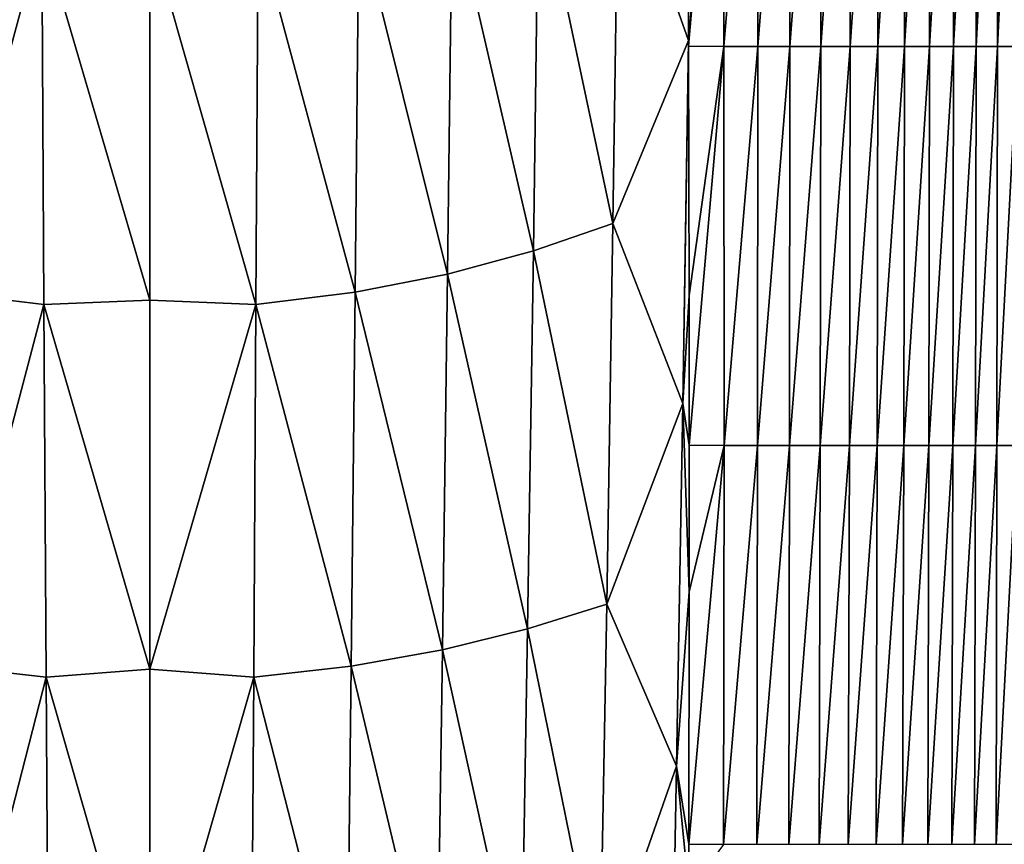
# Model space of a CAD drawing. Header units: metres. Extents: x -36 to 82, y -104 to 104.
# Tile 69 of 245: x -2 to 12, y -40 to -29. Entities that reach past the tile are written whole.
import ezdxf

# ---------------------------------------------------------------- set-up
doc = ezdxf.new("R2010")
doc.units = ezdxf.units.M
doc.layers.add('solid_FIT-SHOWER-153_SW0001', color=7, linetype='CONTINUOUS')

msp = doc.modelspace()

# ---------------------------------------------------------------- linework, layer by layer
at = {"layer": 'solid_FIT-SHOWER-153_SW0001'}
for points in [[(-14.693668, -42.661289, 16.90811), (14.69363, -42.661285, 16.90811), (14.69341, 0.000001, 16.90811)], [(-14.693445, 0, 16.90811), (-14.693668, -42.661289, 16.90811), (14.69341, 0.000001, 16.90811)], [(8.066918, -23.639097, -21.378347), (7.583673, -29.168642, -21.293886), (7.582479, -28.642786, -21.304544)], [(8.066918, -23.639097, -21.378347), (7.583848, -29.249453, -21.292231), (7.583673, -29.168642, -21.293886)], [(8.081633, -29.252815, -21.271357), (7.583848, -29.249453, -21.292231), (8.066918, -23.639097, -21.378347)], [(8.081633, -29.252815, -21.271357), (8.066918, -23.639097, -21.378347), (8.544977, -23.639097, -21.355438)], [(8.557168, -29.252815, -21.245398), (8.081633, -29.252815, -21.271357), (8.544977, -23.639097, -21.355438)], [(8.557168, -29.252815, -21.245398), (8.544977, -23.639097, -21.355438), (9.000721, -23.639097, -21.327044)], [(9.011065, -29.252815, -21.213566), (8.557168, -29.252815, -21.245398), (9.000721, -23.639097, -21.327044)], [(9.011065, -29.252815, -21.213566), (9.000721, -23.639097, -21.327044), (9.434821, -23.639097, -21.292452)], [(9.443906, -29.252815, -21.175142), (9.011065, -29.252815, -21.213566), (9.434821, -23.639097, -21.292452)], [(9.443906, -29.252815, -21.175142), (9.434821, -23.639097, -21.292452), (9.847949, -23.639097, -21.25095)], [(9.856277, -29.252815, -21.129408), (9.443906, -29.252815, -21.175142), (9.847949, -23.639097, -21.25095)], [(9.856277, -29.252815, -21.129408), (9.847949, -23.639097, -21.25095), (10.240774, -23.639097, -21.201826)], [(10.248761, -29.252815, -21.075642), (9.856277, -29.252815, -21.129408), (10.240774, -23.639097, -21.201826)], [(10.248761, -29.252815, -21.075642), (10.240774, -23.639097, -21.201826), (10.613952, -23.639097, -21.144293)], [(10.621937, -29.252815, -21.013014), (10.248761, -29.252815, -21.075642), (10.613952, -23.639097, -21.144293)], [(10.621937, -29.252815, -21.013014), (10.613952, -23.639097, -21.144293), (10.968093, -23.639097, -21.077345)], [(10.976363, -29.252815, -20.940512), (10.621937, -29.252815, -21.013014), (10.968093, -23.639097, -21.077345)], [(10.976363, -29.252815, -20.940512), (10.968093, -23.639097, -21.077345), (11.303802, -23.639097, -20.999937)], [(11.312602, -29.252815, -20.8571), (10.976363, -29.252815, -20.940512), (11.303802, -23.639097, -20.999937)], [(11.312602, -29.252815, -20.8571), (11.303802, -23.639097, -20.999937), (11.621679, -23.639097, -20.911026)], [(11.631213, -29.252815, -20.761744), (11.312602, -29.252815, -20.8571), (11.621679, -23.639097, -20.911026)], [(11.631213, -29.252815, -20.761744), (11.621679, -23.639097, -20.911026), (11.922331, -23.639097, -20.809563)], [(11.932756, -29.252815, -20.65341), (11.631213, -29.252815, -20.761744), (11.922331, -23.639097, -20.809563)], [(11.932756, -29.252815, -20.65341), (11.922331, -23.639097, -20.809563), (12.206357, -23.639097, -20.694504)], [(12.217792, -29.252815, -20.531063), (11.932756, -29.252815, -20.65341), (12.206357, -23.639097, -20.694504)], [(6.59663, -26.382261, -21.373329), (6.518204, -31.740486, -21.27034), (5.472692, -26.809324, -21.381733)], [(7.583673, -29.168642, -21.293886), (6.518204, -31.740486, -21.27034), (6.59663, -26.382261, -21.373329)], [(7.582479, -28.642786, -21.304544), (7.583673, -29.168642, -21.293886), (6.59663, -26.382261, -21.373329)], [(5.472692, -26.809324, -21.381733), (5.39884, -32.128727, -21.280125), (4.25502, -27.168474, -21.384127)], [(6.518204, -31.740486, -21.27034), (5.39884, -32.128727, -21.280125), (5.472692, -26.809324, -21.381733)], [(4.25502, -27.168474, -21.384127), (4.190246, -32.455227, -21.283272), (2.939689, -27.448557, -21.382799)], [(5.39884, -32.128727, -21.280125), (4.190246, -32.455227, -21.283272), (4.25502, -27.168474, -21.384127)], [(-2.88953, -32.711838, -21.282202), (-2.939667, -27.450747, -21.382761), (-1.522447, -27.638533, -21.380041)], [(2.939689, -27.448557, -21.382799), (2.889552, -32.709846, -21.282242), (1.522444, -27.639538, -21.380022)], [(4.190246, -32.455227, -21.283272), (2.889552, -32.709846, -21.282242), (2.939689, -27.448557, -21.382799)], [(-2.88953, -32.711838, -21.282202), (-1.522447, -27.638533, -21.380041), (-1.493562, -32.882549, -21.279507)], [(-0.000006, -32.820286, -21.280567), (-1.493562, -32.882549, -21.279507), (-1.522447, -27.638533, -21.380041)], [(-0.000007, -27.641722, -21.379694), (-0.000006, -32.820286, -21.280567), (-1.522447, -27.638533, -21.380041)], [(1.522444, -27.639538, -21.380022), (1.49356, -32.883465, -21.279488), (-0.000007, -27.641722, -21.379694)], [(1.49356, -32.883465, -21.279488), (-0.000006, -32.820286, -21.280567), (-0.000007, -27.641722, -21.379694)], [(2.889552, -32.709846, -21.282242), (1.49356, -32.883465, -21.279488), (1.522444, -27.639538, -21.380022)], [(7.583673, -29.168642, -21.293886), (7.503303, -34.276272, -21.184063), (6.518204, -31.740486, -21.27034)], [(7.503303, -34.276272, -21.184063), (7.583673, -29.168642, -21.293886), (7.583848, -29.249453, -21.292231)], [(7.583848, -29.249453, -21.292231), (7.589278, -32.75663, -21.216118), (7.503303, -34.276272, -21.184063)], [(8.081633, -29.252815, -21.271357), (7.589278, -32.75663, -21.216118), (7.583848, -29.249453, -21.292231)], [(8.081633, -29.252815, -21.271357), (7.59064, -34.859879, -21.166449), (7.589278, -32.75663, -21.216118)], [(8.083569, -34.866535, -21.142534), (7.59064, -34.859879, -21.166449), (8.081633, -29.252815, -21.271357)], [(8.083569, -34.866535, -21.142534), (8.081633, -29.252815, -21.271357), (8.557168, -29.252815, -21.245398)], [(8.555233, -34.866535, -21.113258), (8.083569, -34.866535, -21.142534), (8.557168, -29.252815, -21.245398)], [(8.555233, -34.866535, -21.113258), (8.557168, -29.252815, -21.245398), (9.011065, -29.252815, -21.213566)], [(9.006148, -34.866535, -21.077738), (8.555233, -34.866535, -21.113258), (9.011065, -29.252815, -21.213566)], [(9.006148, -34.866535, -21.077738), (9.011065, -29.252815, -21.213566), (9.443906, -29.252815, -21.175142)], [(9.436794, -34.866535, -21.035259), (9.006148, -34.866535, -21.077738), (9.443906, -29.252815, -21.175142)], [(9.436794, -34.866535, -21.035259), (9.443906, -29.252815, -21.175142), (9.856277, -29.252815, -21.129408)], [(9.84765, -34.866535, -20.985102), (9.436794, -34.866535, -21.035259), (9.856277, -29.252815, -21.129408)], [(9.84765, -34.866535, -20.985102), (9.856277, -29.252815, -21.129408), (10.248761, -29.252815, -21.075642)], [(10.239196, -34.866535, -20.926546), (9.84765, -34.866535, -20.985102), (10.248761, -29.252815, -21.075642)], [(10.239196, -34.866535, -20.926546), (10.248761, -29.252815, -21.075642), (10.621937, -29.252815, -21.013014)], [(10.611924, -34.866535, -20.858734), (10.239196, -34.866535, -20.926546), (10.621937, -29.252815, -21.013014)], [(10.611924, -34.866535, -20.858734), (10.621937, -29.252815, -21.013014), (10.976363, -29.252815, -20.940512)], [(10.966339, -34.866535, -20.780666), (10.611924, -34.866535, -20.858734), (10.976363, -29.252815, -20.940512)], [(10.966339, -34.866535, -20.780666), (10.976363, -29.252815, -20.940512), (11.312602, -29.252815, -20.8571)], [(11.302944, -34.866535, -20.691334), (10.966339, -34.866535, -20.780666), (11.312602, -29.252815, -20.8571)], [(11.302944, -34.866535, -20.691334), (11.312602, -29.252815, -20.8571), (11.631213, -29.252815, -20.761744)], [(11.622246, -34.866535, -20.589729), (11.302944, -34.866535, -20.691334), (11.631213, -29.252815, -20.761744)], [(11.622246, -34.866535, -20.589729), (11.631213, -29.252815, -20.761744), (11.932756, -29.252815, -20.65341)], [(11.924747, -34.866535, -20.474844), (11.622246, -34.866535, -20.589729), (11.932756, -29.252815, -20.65341)], [(11.924747, -34.866535, -20.474844), (11.932756, -29.252815, -20.65341), (12.217792, -29.252815, -20.531063)], [(12.210954, -34.866535, -20.345669), (11.924747, -34.866535, -20.474844), (12.217792, -29.252815, -20.531063)], [(6.518204, -31.740486, -21.27034), (6.430689, -37.098709, -21.148941), (5.39884, -32.128727, -21.280125)], [(7.503303, -34.276272, -21.184063), (6.430689, -37.098709, -21.148941), (6.518204, -31.740486, -21.27034)], [(5.39884, -32.128727, -21.280125), (5.316684, -37.448128, -21.160614), (4.190246, -32.455227, -21.283272)], [(6.430689, -37.098709, -21.148941), (5.316684, -37.448128, -21.160614), (5.39884, -32.128727, -21.280125)], [(4.190246, -32.455227, -21.283272), (4.118371, -37.741974, -21.164883), (2.889552, -32.709846, -21.282242)], [(5.316684, -37.448128, -21.160614), (4.118371, -37.741974, -21.164883), (4.190246, -32.455227, -21.283272)], [(2.889552, -32.709846, -21.282242), (2.834028, -37.971134, -21.1644), (1.49356, -32.883465, -21.279488)], [(4.118371, -37.741974, -21.164883), (2.834028, -37.971134, -21.1644), (2.889552, -32.709846, -21.282242)], [(-2.834006, -37.972927, -21.164356), (-2.88953, -32.711838, -21.282202), (-1.493562, -32.882549, -21.279507)], [(-0.000006, -32.820286, -21.280567), (-0.000004, -38.0117, -21.164423), (-1.493562, -32.882549, -21.279507)], [(1.49356, -32.883465, -21.279488), (-0.000004, -38.0117, -21.164423), (-0.000006, -32.820286, -21.280567)], [(7.589278, -32.75663, -21.216118), (7.59064, -34.859879, -21.166449), (7.503303, -34.276272, -21.184063)], [(-2.834006, -37.972927, -21.164356), (-1.493562, -32.882549, -21.279507), (-1.461616, -38.126568, -21.161835)], [(-0.000004, -38.0117, -21.164423), (-1.461616, -38.126568, -21.161835), (-1.493562, -32.882549, -21.279507)], [(1.49356, -32.883465, -21.279488), (1.461614, -38.127392, -21.161816), (-0.000004, -38.0117, -21.164423)], [(2.834028, -37.971134, -21.1644), (1.461614, -38.127392, -21.161816), (1.49356, -32.883465, -21.279488)], [(7.503303, -34.276272, -21.184063), (7.41527, -39.380917, -21.057394), (6.430689, -37.098709, -21.148941)], [(7.590722, -36.923725, -21.114784), (7.41527, -39.380917, -21.057394), (7.503303, -34.276272, -21.184063)], [(7.59064, -34.859879, -21.166449), (7.590722, -36.923725, -21.114784), (7.503303, -34.276272, -21.184063)], [(8.083569, -34.866535, -21.142534), (7.58825, -40.476723, -21.019075), (7.590722, -36.923725, -21.114784)], [(8.076703, -40.480251, -20.991951), (7.58825, -40.476723, -21.019075), (8.083569, -34.866535, -21.142534)], [(8.083569, -34.866535, -21.142534), (7.590722, -36.923725, -21.114784), (7.59064, -34.859879, -21.166449)], [(8.076703, -40.480251, -20.991951), (8.083569, -34.866535, -21.142534), (8.555233, -34.866535, -21.113258)], [(8.544935, -40.480251, -20.959002), (8.076703, -40.480251, -20.991951), (8.555233, -34.866535, -21.113258)], [(8.544935, -40.480251, -20.959002), (8.555233, -34.866535, -21.113258), (9.006148, -34.866535, -21.077738)], [(8.993327, -40.480251, -20.919416), (8.544935, -40.480251, -20.959002), (9.006148, -34.866535, -21.077738)], [(8.993327, -40.480251, -20.919416), (9.006148, -34.866535, -21.077738), (9.436794, -34.866535, -21.035259)], [(9.422246, -40.480251, -20.872477), (8.993327, -40.480251, -20.919416), (9.436794, -34.866535, -21.035259)], [(9.422246, -40.480251, -20.872477), (9.436794, -34.866535, -21.035259), (9.84765, -34.866535, -20.985102)], [(9.832058, -40.480251, -20.817467), (9.422246, -40.480251, -20.872477), (9.84765, -34.866535, -20.985102)], [(9.832058, -40.480251, -20.817467), (9.84765, -34.866535, -20.985102), (10.239196, -34.866535, -20.926546)], [(10.223135, -40.480251, -20.75366), (9.832058, -40.480251, -20.817467), (10.239196, -34.866535, -20.926546)], [(10.223135, -40.480251, -20.75366), (10.239196, -34.866535, -20.926546), (10.611924, -34.866535, -20.858734)], [(10.59589, -40.480251, -20.68018), (10.223135, -40.480251, -20.75366), (10.611924, -34.866535, -20.858734)], [(10.59589, -40.480251, -20.68018), (10.611924, -34.866535, -20.858734), (10.966339, -34.866535, -20.780666)], [(10.950768, -40.480251, -20.596046), (10.59589, -40.480251, -20.68018), (10.966339, -34.866535, -20.780666)], [(10.950768, -40.480251, -20.596046), (10.966339, -34.866535, -20.780666), (11.302944, -34.866535, -20.691334)], [(11.288215, -40.480251, -20.500278), (10.950768, -40.480251, -20.596046), (11.302944, -34.866535, -20.691334)], [(11.288215, -40.480251, -20.500278), (11.302944, -34.866535, -20.691334), (11.622246, -34.866535, -20.589729)], [(11.608673, -40.480251, -20.391897), (11.288215, -40.480251, -20.500278), (11.622246, -34.866535, -20.589729)], [(11.608673, -40.480251, -20.391897), (11.622246, -34.866535, -20.589729), (11.924747, -34.866535, -20.474844)], [(11.91259, -40.480251, -20.26992), (11.608673, -40.480251, -20.391897), (11.924747, -34.866535, -20.474844)], [(11.91259, -40.480251, -20.26992), (11.924747, -34.866535, -20.474844), (12.210954, -34.866535, -20.345669)], [(12.20041, -40.480251, -20.133368), (11.91259, -40.480251, -20.26992), (12.210954, -34.866535, -20.345669)], [(7.590722, -36.923725, -21.114784), (7.58825, -40.476723, -21.019075), (7.41527, -39.380917, -21.057394)], [(6.430689, -37.098709, -21.148941), (6.335761, -42.456936, -21.009315), (5.316684, -37.448128, -21.160614)], [(7.41527, -39.380917, -21.057394), (6.335761, -42.456936, -21.009315), (6.430689, -37.098709, -21.148941)], [(5.316684, -37.448128, -21.160614), (5.227765, -42.767529, -21.023338), (4.118371, -37.741974, -21.164883)], [(6.335761, -42.456936, -21.009315), (5.227765, -42.767529, -21.023338), (5.316684, -37.448128, -21.160614)], [(4.118371, -37.741974, -21.164883), (4.040722, -43.028725, -21.029064), (2.834028, -37.971134, -21.1644)], [(5.227765, -42.767529, -21.023338), (4.040722, -43.028725, -21.029064), (4.118371, -37.741974, -21.164883)], [(-2.774104, -43.234016, -21.029318), (-2.834006, -37.972927, -21.164356), (-1.461616, -38.126568, -21.161835)], [(2.834028, -37.971134, -21.1644), (2.774125, -43.232422, -21.029362), (1.461614, -38.127392, -21.161816)], [(4.040722, -43.028725, -21.029064), (2.774125, -43.232422, -21.029362), (2.834028, -37.971134, -21.1644)], [(-0.000004, -38.0117, -21.164423), (-0.000003, -43.215969, -21.031219), (-1.461616, -38.126568, -21.161835)], [(1.461614, -38.127392, -21.161816), (-0.000003, -43.215969, -21.031219), (-0.000004, -38.0117, -21.164423)], [(-2.774104, -43.234016, -21.029318), (-1.461616, -38.126568, -21.161835), (-1.427183, -43.370586, -21.027109)], [(-0.000003, -43.215969, -21.031219), (-1.427183, -43.370586, -21.027109), (-1.461616, -38.126568, -21.161835)], [(1.461614, -38.127392, -21.161816), (1.427181, -43.371319, -21.027088), (-0.000003, -43.215969, -21.031219)], [(2.774125, -43.232422, -21.029362), (1.427181, -43.371319, -21.027088), (1.461614, -38.127392, -21.161816)], [(7.41527, -39.380917, -21.057394), (7.321067, -44.485561, -20.91403), (6.335761, -42.456936, -21.009315)], [(7.587451, -41.144066, -21.000147), (7.321067, -44.485561, -20.91403), (7.41527, -39.380917, -21.057394)], [(7.58825, -40.476723, -21.019075), (7.587451, -41.144066, -21.000147), (7.41527, -39.380917, -21.057394)], [(8.076703, -40.480251, -20.991951), (7.587451, -41.144066, -21.000147), (7.58825, -40.476723, -21.019075)]]:
    msp.add_3dface(points, dxfattribs=at)

doc.saveas('drawing.dxf')
